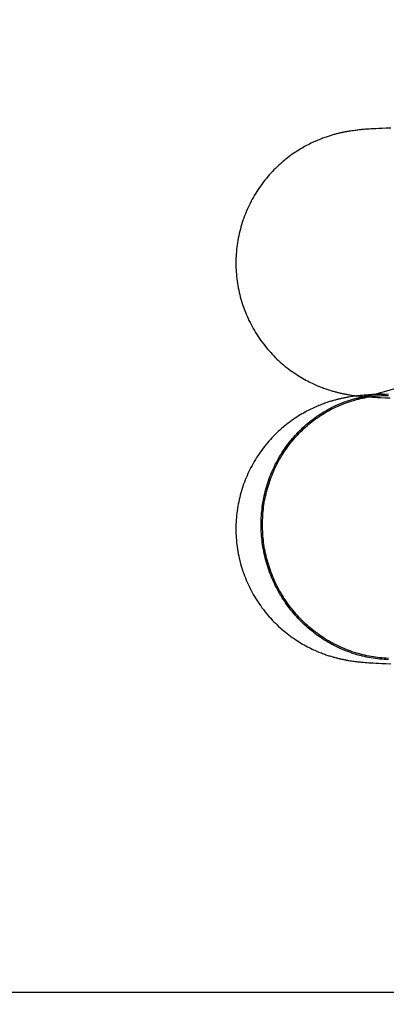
# Model space of a CAD drawing. Header units: inches. Extents: x 0 to 218, y 0 to 141.
# Tile 20 of 76: x 66.6632 to 66.7168, y 72.7102 to 72.8544. Entities that reach past the tile are written whole.
import ezdxf

# ---------------------------------------------------------------- set-up
doc = ezdxf.new("R2010")
doc.units = ezdxf.units.IN
doc.header["$LTSCALE"] = 11.987179
doc.header["$MEASUREMENT"] = 0
doc.linetypes.add('HIDDEN', pattern=[0.2, 0.1, -0.1])
doc.layers.add('DEFAULT_2', color=8, linetype='HIDDEN')

msp = doc.modelspace()

# ---------------------------------------------------------------- linework, layer by layer
at = {"layer": 'DEFAULT_2', "color": 8, "linetype": 'HIDDEN'}
for p, q in [((66.6768, 71.39946), (66.6768, 73.64946)), ((66.71152, 72.83807), (66.71133, 72.83804)), ((66.71171, 72.8381), (66.71152, 72.83807)), ((66.7119, 72.83812), (66.71171, 72.8381)), ((66.71209, 72.83815), (66.7119, 72.83812)), ((66.71227, 72.83817), (66.71209, 72.83815)), ((66.71245, 72.8382), (66.71227, 72.83817)), ((66.71262, 72.83822), (66.71245, 72.8382)), ((66.7128, 72.83823), (66.71262, 72.83822)), ((66.71297, 72.83825), (66.7128, 72.83823)), ((66.71314, 72.83827), (66.71297, 72.83825)), ((66.71331, 72.83828), (66.71314, 72.83827)), ((66.71347, 72.8383), (66.71331, 72.83828)), ((66.71373, 72.83832), (66.71347, 72.8383)), ((66.71399, 72.83834), (66.71373, 72.83832)), ((66.71425, 72.83836), (66.71399, 72.83834)), ((66.71453, 72.83838), (66.71425, 72.83836)), ((66.71482, 72.83839), (66.71453, 72.83838)), ((66.71523, 72.83841), (66.71482, 72.83839)), ((66.71566, 72.83844), (66.71523, 72.83841)), ((66.71612, 72.83846), (66.71566, 72.83844)), ((66.71675, 72.83848), (66.71612, 72.83846)), ((66.71742, 72.83851), (66.71675, 72.83848)), ((66.84124, 72.8351), (66.71209, 72.79867)), ((66.71149, 72.79916), (66.7113, 72.79913)), ((66.71168, 72.79919), (66.71149, 72.79916)), ((66.71187, 72.79922), (66.71168, 72.79919)), ((66.7117, 72.79941), (66.7119, 72.79938)), ((66.71205, 72.79924), (66.71187, 72.79922)), ((66.7119, 72.79938), (66.71209, 72.79936)), ((66.71224, 72.79926), (66.71205, 72.79924)), ((66.71209, 72.79936), (66.71228, 72.79933)), ((66.71242, 72.79929), (66.71224, 72.79926)), ((66.71228, 72.79933), (66.71247, 72.79931)), ((66.71259, 72.79931), (66.71242, 72.79929)), ((66.71247, 72.79931), (66.71266, 72.79929)), ((66.71277, 72.79933), (66.71259, 72.79931)), ((66.71266, 72.79929), (66.71285, 72.79927)), ((66.71295, 72.79935), (66.71277, 72.79933)), ((66.71285, 72.79927), (66.71304, 72.79925)), ((66.71312, 72.79936), (66.71295, 72.79935)), ((66.71304, 72.79925), (66.71323, 72.79923)), ((66.7133, 72.79938), (66.71312, 72.79936)), ((66.71323, 72.79923), (66.71342, 72.79921)), ((66.71347, 72.79939), (66.7133, 72.79938)), ((66.71342, 72.79921), (66.71361, 72.7992)), ((66.71364, 72.79941), (66.71347, 72.79939)), ((66.71361, 72.7992), (66.71381, 72.79918)), ((66.71391, 72.79943), (66.71364, 72.79941)), ((66.71381, 72.79918), (66.71411, 72.79916)), ((66.71418, 72.79945), (66.71391, 72.79943)), ((66.71411, 72.79916), (66.71441, 72.79914)), ((66.71446, 72.79947), (66.71418, 72.79945)), ((66.71441, 72.79914), (66.71473, 72.79912)), ((66.71476, 72.79948), (66.71446, 72.79947)), ((66.71473, 72.79912), (66.71505, 72.7991)), ((66.71507, 72.7995), (66.71476, 72.79948)), ((66.71505, 72.7991), (66.7155, 72.79908)), ((66.71553, 72.79953), (66.71507, 72.7995)), ((66.7155, 72.79908), (66.71598, 72.79906)), ((66.71632, 72.79956), (66.71553, 72.79953)), ((66.71598, 72.79906), (66.71662, 72.79903)), ((66.71662, 72.79903), (66.71733, 72.799)), ((66.71149, 72.76054), (66.71168, 72.76051)), ((66.71168, 72.76051), (66.71186, 72.76048)), ((66.71186, 72.76048), (66.71204, 72.76046)), ((66.71204, 72.76046), (66.71222, 72.76043)), ((66.71222, 72.76043), (66.7124, 72.76041)), ((66.7124, 72.76041), (66.71257, 72.76039)), ((66.71257, 72.76039), (66.71275, 72.76037)), ((66.71275, 72.76037), (66.71292, 72.76035)), ((66.71292, 72.76035), (66.71309, 72.76034)), ((66.71309, 72.76034), (66.71326, 72.76032)), ((66.71326, 72.76032), (66.71343, 72.76031)), ((66.71343, 72.76031), (66.71369, 72.76029)), ((66.71369, 72.76029), (66.71394, 72.76027)), ((66.71394, 72.76027), (66.7142, 72.76025)), ((66.7142, 72.76025), (66.71447, 72.76023)), ((66.71447, 72.76023), (66.71483, 72.76021)), ((66.71483, 72.76021), (66.71521, 72.76019)), ((66.71521, 72.76019), (66.7156, 72.76017)), ((66.7156, 72.76017), (66.71613, 72.76014)), ((66.71613, 72.76014), (66.71669, 72.76012)), ((66.71669, 72.76012), (66.71743, 72.7601)), ((66.92129, 72.71196), (66.44386, 72.71196))]:
    msp.add_line(p, q, dxfattribs=at)
for points in [[(66.71133, 72.83804), (66.71123, 72.83802), (66.71113, 72.838), (66.71103, 72.83799), (66.71093, 72.83797), (66.71083, 72.83795), (66.71073, 72.83793), (66.71062, 72.83791), (66.71052, 72.83789), (66.71041, 72.83787), (66.71031, 72.83784), (66.71021, 72.83782), (66.7101, 72.8378), (66.70999, 72.83777), (66.70989, 72.83775), (66.70978, 72.83772), (66.70966, 72.83769), (66.70955, 72.83767), (66.70943, 72.83764), (66.70932, 72.8376), (66.70919, 72.83757), (66.70907, 72.83754), (66.70894, 72.8375), (66.70881, 72.83746), (66.70868, 72.83742), (66.70854, 72.83738), (66.7084, 72.83734), (66.70826, 72.83729), (66.70811, 72.83724), (66.70795, 72.83719), (66.7078, 72.83713), (66.70763, 72.83707), (66.70746, 72.83701), (66.70729, 72.83695), (66.70712, 72.83688), (66.70693, 72.8368), (66.70675, 72.83673), (66.70656, 72.83664), (66.70636, 72.83656), (66.70616, 72.83647), (66.70596, 72.83637), (66.70575, 72.83627), (66.70554, 72.83617), (66.70533, 72.83606), (66.70511, 72.83595), (66.70489, 72.83583), (66.70467, 72.8357), (66.70444, 72.83557), (66.70421, 72.83544), (66.70398, 72.83529), (66.70374, 72.83514), (66.7035, 72.83499), (66.70326, 72.83483), (66.70302, 72.83466), (66.70278, 72.83448), (66.70253, 72.8343), (66.70228, 72.83411), (66.70204, 72.83391), (66.70179, 72.83371), (66.70154, 72.8335), (66.70129, 72.83328), (66.70105, 72.83306), (66.70081, 72.83284), (66.70057, 72.8326), (66.70034, 72.83237), (66.70011, 72.83213), (66.69988, 72.83189), (66.69966, 72.83164), (66.69944, 72.83139), (66.69923, 72.83113), (66.69902, 72.83087), (66.69881, 72.83061), (66.69861, 72.83034), (66.69841, 72.83007), (66.69822, 72.82979), (66.69803, 72.82952), (66.69785, 72.82924), (66.69767, 72.82895), (66.6975, 72.82866), (66.69733, 72.82837), (66.69716, 72.82808), (66.697, 72.82778), (66.69685, 72.82748), (66.6967, 72.82718), (66.69656, 72.82688), (66.69642, 72.82657), (66.69629, 72.82626), (66.69616, 72.82595), (66.69604, 72.82564), (66.69593, 72.82532), (66.69581, 72.825), (66.69571, 72.82469), (66.69561, 72.82436), (66.69552, 72.82404), (66.69543, 72.82372), (66.69534, 72.82339), (66.69527, 72.82306), (66.69519, 72.82273), (66.69513, 72.8224), (66.69507, 72.82207), (66.69501, 72.82174), (66.69496, 72.82141), (66.69492, 72.82107), (66.69488, 72.82074), (66.69485, 72.82041), (66.69483, 72.82007), (66.69481, 72.81973), (66.69479, 72.8194), (66.69479, 72.81906), (66.69478, 72.81875)], [(66.69478, 72.81875), (66.69479, 72.81844), (66.69479, 72.81811), (66.69481, 72.81777), (66.69483, 72.81744), (66.69485, 72.8171), (66.69488, 72.81677), (66.69492, 72.81644), (66.69496, 72.8161), (66.69501, 72.81577), (66.69507, 72.81544), (66.69513, 72.81511), (66.69519, 72.81478), (66.69526, 72.81445), (66.69534, 72.81413), (66.69542, 72.8138), (66.69551, 72.81348), (66.69561, 72.81315), (66.6957, 72.81283), (66.69581, 72.81252), (66.69592, 72.8122), (66.69604, 72.81188), (66.69616, 72.81157), (66.69628, 72.81126), (66.69641, 72.81095), (66.69655, 72.81065), (66.69669, 72.81034), (66.69684, 72.81004), (66.69699, 72.80974), (66.69715, 72.80945), (66.69731, 72.80915), (66.69748, 72.80886), (66.69765, 72.80858), (66.69783, 72.80829), (66.69801, 72.80801), (66.6982, 72.80774), (66.69839, 72.80746), (66.69859, 72.80719), (66.69879, 72.80692), (66.699, 72.80666), (66.6992, 72.8064), (66.69942, 72.80615), (66.69964, 72.80589), (66.69986, 72.80565), (66.70008, 72.8054), (66.70031, 72.80516), (66.70054, 72.80493), (66.70078, 72.8047), (66.70102, 72.80447), (66.70126, 72.80425), (66.7015, 72.80404), (66.70175, 72.80383), (66.702, 72.80362), (66.70225, 72.80342), (66.7025, 72.80323), (66.70276, 72.80304), (66.70301, 72.80286), (66.70327, 72.80268), (66.70352, 72.80251), (66.70377, 72.80234), (66.70402, 72.80219), (66.70427, 72.80203), (66.70452, 72.80189), (66.70476, 72.80175), (66.705, 72.80162), (66.70524, 72.80149), (66.70547, 72.80137), (66.70569, 72.80126), (66.70591, 72.80116), (66.70612, 72.80106), (66.70633, 72.80096), (66.70652, 72.80088), (66.70672, 72.80079), (66.7069, 72.80072), (66.70709, 72.80064), (66.70726, 72.80057), (66.70744, 72.80051), (66.7076, 72.80044), (66.70777, 72.80038), (66.70793, 72.80033), (66.70808, 72.80028), (66.70823, 72.80023), (66.70838, 72.80018), (66.70852, 72.80013), (66.70866, 72.80009), (66.70879, 72.80005), (66.70892, 72.80001), (66.70905, 72.79998), (66.70917, 72.79994), (66.70929, 72.79991), (66.70941, 72.79988), (66.70953, 72.79985), (66.70964, 72.79982), (66.70975, 72.79979), (66.70986, 72.79976), (66.70997, 72.79974), (66.71008, 72.79971), (66.71018, 72.79969), (66.71029, 72.79967), (66.71039, 72.79964), (66.7105, 72.79962), (66.7106, 72.7996), (66.7107, 72.79958), (66.7108, 72.79956), (66.7109, 72.79954), (66.711, 72.79953), (66.7111, 72.79951), (66.7112, 72.79949), (66.7113, 72.79947), (66.7114, 72.79946), (66.7115, 72.79944), (66.7117, 72.79941)], [(66.7113, 72.79913), (66.7112, 72.79911), (66.7111, 72.79909), (66.711, 72.79908), (66.7109, 72.79906), (66.7108, 72.79904), (66.71069, 72.79902), (66.71059, 72.799), (66.71049, 72.79898), (66.71039, 72.79896), (66.71028, 72.79893), (66.71018, 72.79891), (66.71007, 72.79889), (66.70997, 72.79886), (66.70986, 72.79884), (66.70975, 72.79881), (66.70964, 72.79878), (66.70952, 72.79875), (66.70941, 72.79872), (66.70929, 72.79869), (66.70917, 72.79866), (66.70905, 72.79863), (66.70892, 72.79859), (66.70879, 72.79855), (66.70866, 72.79851), (66.70852, 72.79847), (66.70838, 72.79842), (66.70823, 72.79838), (66.70808, 72.79833), (66.70793, 72.79827), (66.70777, 72.79822), (66.70761, 72.79816), (66.70744, 72.7981), (66.70727, 72.79803), (66.7071, 72.79796), (66.70692, 72.79789), (66.70673, 72.79782), (66.70655, 72.79773), (66.70635, 72.79765), (66.70616, 72.79756), (66.70595, 72.79747), (66.70575, 72.79737), (66.70553, 72.79726), (66.70532, 72.79715), (66.7051, 72.79704), (66.70488, 72.79691), (66.70465, 72.79679), (66.70442, 72.79665), (66.70418, 72.79651), (66.70394, 72.79636), (66.7037, 72.79621), (66.70345, 72.79605), (66.7032, 72.79588), (66.70295, 72.7957), (66.7027, 72.79552), (66.70244, 72.79533), (66.70219, 72.79513), (66.70194, 72.79493), (66.70169, 72.79472), (66.70145, 72.79451), (66.7012, 72.7943), (66.70097, 72.79408), (66.70073, 72.79385), (66.70049, 72.79362), (66.70026, 72.79339), (66.70004, 72.79315), (66.69981, 72.79291), (66.69959, 72.79266), (66.69938, 72.79241), (66.69917, 72.79215), (66.69896, 72.79189), (66.69875, 72.79163), (66.69856, 72.79137), (66.69836, 72.7911), (66.69817, 72.79082), (66.69799, 72.79054), (66.69781, 72.79026), (66.69763, 72.78998), (66.69746, 72.7897), (66.69729, 72.78941), (66.69713, 72.78911), (66.69697, 72.78882), (66.69682, 72.78852), (66.69668, 72.78822), (66.69654, 72.78792), (66.6964, 72.78761), (66.69627, 72.78731), (66.69614, 72.787), (66.69602, 72.78669), (66.69591, 72.78637), (66.6958, 72.78606), (66.6957, 72.78574), (66.6956, 72.78542), (66.6955, 72.7851), (66.69542, 72.78478), (66.69534, 72.78445), (66.69526, 72.78413), (66.69519, 72.7838), (66.69512, 72.78347), (66.69506, 72.78315), (66.69501, 72.78282), (66.69496, 72.78249), (66.69492, 72.78215), (66.69488, 72.78182), (66.69485, 72.78149), (66.69483, 72.78116), (66.69481, 72.78082), (66.69479, 72.78049), (66.69479, 72.78015), (66.69478, 72.77985)], [(66.69846, 72.78045), (66.69847, 72.78078), (66.69847, 72.78111), (66.69849, 72.78143), (66.69851, 72.78176), (66.69853, 72.78209), (66.69856, 72.78242), (66.6986, 72.78274), (66.69864, 72.78307), (66.69868, 72.78339), (66.69873, 72.78371), (66.69879, 72.78404), (66.69885, 72.78436), (66.69892, 72.78468), (66.69899, 72.785), (66.69907, 72.78531), (66.69915, 72.78563), (66.69924, 72.78595), (66.69933, 72.78626), (66.69943, 72.78657), (66.69953, 72.78688), (66.69964, 72.78719), (66.69975, 72.78749), (66.69987, 72.78779), (66.7, 72.78809), (66.70013, 72.78839), (66.70026, 72.78869), (66.7004, 72.78898), (66.70054, 72.78927), (66.70069, 72.78956), (66.70084, 72.78985), (66.701, 72.79013), (66.70116, 72.79041), (66.70133, 72.79069), (66.7015, 72.79096), (66.70167, 72.79124), (66.70186, 72.7915), (66.70204, 72.79177), (66.70223, 72.79203), (66.70242, 72.79229), (66.70262, 72.79254), (66.70282, 72.79279), (66.70303, 72.79304), (66.70324, 72.79328), (66.70345, 72.79352), (66.70367, 72.79376), (66.70389, 72.79399), (66.70412, 72.79422), (66.70435, 72.79445), (66.70458, 72.79467), (66.70482, 72.79488), (66.70506, 72.79509), (66.70531, 72.7953), (66.70555, 72.79551), (66.7058, 72.7957), (66.70606, 72.7959), (66.70632, 72.79609), (66.70658, 72.79627), (66.70684, 72.79646), (66.70711, 72.79663), (66.70738, 72.7968), (66.70765, 72.79697), (66.70793, 72.79713), (66.7082, 72.79729), (66.70849, 72.79744), (66.70877, 72.79759), (66.70905, 72.79773), (66.70934, 72.79787), (66.70963, 72.798), (66.70993, 72.79813), (66.71022, 72.79825), (66.71052, 72.79836), (66.71082, 72.79848), (66.71112, 72.79858), (66.71142, 72.79868), (66.71172, 72.79878), (66.71203, 72.79887), (66.71234, 72.79895), (66.71265, 72.79903), (66.71296, 72.79911), (66.71327, 72.79918), (66.71358, 72.79924), (66.71389, 72.7993), (66.71421, 72.79935), (66.71452, 72.7994), (66.71484, 72.79944), (66.71516, 72.79948), (66.71547, 72.79951), (66.71579, 72.79953), (66.71611, 72.79955)], [(66.71215, 72.79869), (66.71239, 72.79876), (66.7127, 72.79884), (66.713, 72.79891), (66.71331, 72.79898), (66.71362, 72.79904), (66.71393, 72.7991), (66.71424, 72.79915), (66.71455, 72.7992), (66.71487, 72.79924), (66.71518, 72.79927), (66.71549, 72.7993), (66.71581, 72.79933), (66.71612, 72.79935), (66.71644, 72.79936), (66.71676, 72.79937), (66.71707, 72.79937)], [(66.71618, 72.79955), (66.71643, 72.79956), (66.71675, 72.79957), (66.71707, 72.79958)], [(66.69866, 72.78045), (66.69866, 72.78077), (66.69867, 72.7811), (66.69869, 72.78142), (66.6987, 72.78174), (66.69873, 72.78207), (66.69876, 72.78239), (66.69879, 72.78271), (66.69883, 72.78304), (66.69888, 72.78336), (66.69893, 72.78368), (66.69898, 72.784), (66.69905, 72.78431), (66.69911, 72.78463), (66.69918, 72.78495), (66.69926, 72.78526), (66.69934, 72.78557), (66.69943, 72.78588), (66.69952, 72.78619), (66.69962, 72.7865), (66.69972, 72.78681), (66.69983, 72.78711), (66.69994, 72.78741), (66.70006, 72.78771), (66.70018, 72.78801), (66.70031, 72.78831), (66.70044, 72.7886), (66.70058, 72.78889), (66.70072, 72.78918), (66.70086, 72.78946), (66.70102, 72.78975), (66.70117, 72.79003), (66.70133, 72.7903), (66.7015, 72.79058), (66.70167, 72.79085), (66.70184, 72.79112), (66.70202, 72.79138), (66.7022, 72.79165), (66.70239, 72.7919), (66.70258, 72.79216), (66.70278, 72.79241), (66.70298, 72.79266), (66.70318, 72.79291), (66.70339, 72.79315), (66.7036, 72.79338), (66.70382, 72.79362), (66.70404, 72.79385), (66.70426, 72.79407), (66.70449, 72.7943), (66.70472, 72.79451), (66.70495, 72.79473), (66.70519, 72.79494), (66.70543, 72.79514), (66.70568, 72.79534), (66.70593, 72.79554), (66.70618, 72.79573), (66.70643, 72.79592), (66.70669, 72.7961), (66.70695, 72.79628), (66.70722, 72.79646), (66.70748, 72.79663), (66.70775, 72.79679), (66.70803, 72.79695), (66.7083, 72.79711), (66.70858, 72.79726), (66.70886, 72.7974), (66.70914, 72.79754), (66.70943, 72.79768), (66.70971, 72.79781), (66.71, 72.79794), (66.7103, 72.79806), (66.71059, 72.79817), (66.71089, 72.79828), (66.71118, 72.79839), (66.71148, 72.79849), (66.71178, 72.79858), (66.71209, 72.79867)], [(66.71707, 72.76068), (66.71675, 72.76069), (66.71643, 72.76071), (66.71611, 72.76074), (66.71579, 72.76077), (66.71547, 72.7608), (66.71516, 72.76084), (66.71484, 72.76089), (66.71452, 72.76094), (66.71421, 72.761), (66.71389, 72.76106), (66.71358, 72.76113), (66.71327, 72.76121), (66.71296, 72.76129), (66.71265, 72.76137), (66.71234, 72.76146), (66.71203, 72.76156), (66.71172, 72.76166), (66.71142, 72.76177), (66.71112, 72.76188), (66.71082, 72.76199), (66.71052, 72.76212), (66.71022, 72.76224), (66.70993, 72.76237), (66.70963, 72.76251), (66.70934, 72.76265), (66.70905, 72.7628), (66.70877, 72.76295), (66.70849, 72.76311), (66.7082, 72.76327), (66.70793, 72.76344), (66.70765, 72.76361), (66.70738, 72.76379), (66.70711, 72.76397), (66.70684, 72.76415), (66.70658, 72.76434), (66.70632, 72.76454), (66.70606, 72.76474), (66.7058, 72.76494), (66.70555, 72.76515), (66.70531, 72.76536), (66.70506, 72.76558), (66.70482, 72.7658), (66.70458, 72.76602), (66.70435, 72.76625), (66.70412, 72.76648), (66.70389, 72.76672), (66.70367, 72.76696), (66.70345, 72.7672), (66.70324, 72.76745), (66.70303, 72.7677), (66.70282, 72.76795), (66.70262, 72.76821), (66.70242, 72.76847), (66.70223, 72.76874), (66.70204, 72.76901), (66.70186, 72.76928), (66.70167, 72.76955), (66.7015, 72.76983), (66.70133, 72.77011), (66.70116, 72.77039), (66.701, 72.77068), (66.70084, 72.77097), (66.70069, 72.77126), (66.70054, 72.77155), (66.7004, 72.77185), (66.70026, 72.77215), (66.70013, 72.77245), (66.7, 72.77275), (66.69987, 72.77306), (66.69975, 72.77336), (66.69964, 72.77367), (66.69953, 72.77398), (66.69943, 72.7743), (66.69933, 72.77461), (66.69924, 72.77493), (66.69915, 72.77524), (66.69907, 72.77556), (66.69899, 72.77588), (66.69892, 72.7762), (66.69885, 72.77653), (66.69879, 72.77685), (66.69873, 72.77718), (66.69868, 72.7775), (66.69864, 72.77783), (66.6986, 72.77815), (66.69856, 72.77848), (66.69853, 72.77881), (66.69851, 72.77914), (66.69849, 72.77946), (66.69847, 72.77979), (66.69847, 72.78012), (66.69846, 72.78045)], [(66.71707, 72.76088), (66.71676, 72.7609), (66.71644, 72.76091), (66.71612, 72.76094), (66.71581, 72.76097), (66.71549, 72.761), (66.71518, 72.76105), (66.71487, 72.76109), (66.71455, 72.76114), (66.71424, 72.7612), (66.71393, 72.76126), (66.71362, 72.76133), (66.71331, 72.76141), (66.713, 72.76149), (66.7127, 72.76157), (66.71239, 72.76166), (66.71209, 72.76175), (66.71178, 72.76185), (66.71148, 72.76196), (66.71118, 72.76207), (66.71089, 72.76218), (66.71059, 72.7623), (66.7103, 72.76243), (66.71, 72.76256), (66.70971, 72.7627), (66.70943, 72.76284), (66.70914, 72.76298), (66.70886, 72.76313), (66.70858, 72.76329), (66.7083, 72.76345), (66.70803, 72.76361), (66.70775, 72.76378), (66.70748, 72.76396), (66.70722, 72.76414), (66.70695, 72.76432), (66.70669, 72.76451), (66.70643, 72.7647), (66.70618, 72.7649), (66.70593, 72.7651), (66.70568, 72.7653), (66.70543, 72.76551), (66.70519, 72.76573), (66.70495, 72.76595), (66.70472, 72.76617), (66.70449, 72.76639), (66.70426, 72.76662), (66.70404, 72.76686), (66.70382, 72.7671), (66.7036, 72.76734), (66.70339, 72.76758), (66.70318, 72.76783), (66.70298, 72.76808), (66.70278, 72.76834), (66.70258, 72.7686), (66.70239, 72.76886), (66.7022, 72.76912), (66.70202, 72.76939), (66.70184, 72.76966), (66.70167, 72.76994), (66.7015, 72.77022), (66.70133, 72.7705), (66.70117, 72.77078), (66.70102, 72.77106), (66.70086, 72.77135), (66.70072, 72.77164), (66.70058, 72.77194), (66.70044, 72.77223), (66.70031, 72.77253), (66.70018, 72.77283), (66.70006, 72.77313), (66.69994, 72.77344), (66.69983, 72.77374), (66.69972, 72.77405), (66.69962, 72.77436), (66.69952, 72.77467), (66.69943, 72.77498), (66.69934, 72.7753), (66.69926, 72.77561), (66.69918, 72.77593), (66.69911, 72.77625), (66.69905, 72.77657), (66.69898, 72.77689), (66.69893, 72.77721), (66.69888, 72.77753), (66.69883, 72.77785), (66.69879, 72.77817), (66.69876, 72.7785), (66.69873, 72.77882), (66.6987, 72.77915), (66.69869, 72.77947), (66.69867, 72.7798), (66.69866, 72.78012), (66.69866, 72.78045)], [(66.69478, 72.77985), (66.69479, 72.77954), (66.69479, 72.7792), (66.69481, 72.77887), (66.69483, 72.77853), (66.69485, 72.7782), (66.69488, 72.77786), (66.69492, 72.77753), (66.69496, 72.7772), (66.69501, 72.77686), (66.69507, 72.77653), (66.69513, 72.7762), (66.69519, 72.77587), (66.69526, 72.77555), (66.69534, 72.77522), (66.69542, 72.77489), (66.69551, 72.77457), (66.69561, 72.77425), (66.69571, 72.77393), (66.69581, 72.77361), (66.69592, 72.77329), (66.69604, 72.77298), (66.69616, 72.77266), (66.69628, 72.77235), (66.69642, 72.77204), (66.69655, 72.77174), (66.6967, 72.77143), (66.69684, 72.77113), (66.697, 72.77083), (66.69715, 72.77054), (66.69732, 72.77025), (66.69749, 72.76996), (66.69766, 72.76967), (66.69784, 72.76938), (66.69802, 72.7691), (66.69821, 72.76883), (66.6984, 72.76855), (66.69859, 72.76828), (66.69879, 72.76801), (66.699, 72.76775), (66.69921, 72.76749), (66.69942, 72.76724), (66.69964, 72.76698), (66.69986, 72.76674), (66.70009, 72.76649), (66.70032, 72.76625), (66.70055, 72.76602), (66.70079, 72.76579), (66.70102, 72.76556), (66.70127, 72.76534), (66.70151, 72.76513), (66.70176, 72.76492), (66.70201, 72.76471), (66.70226, 72.76451), (66.70251, 72.76432), (66.70277, 72.76413), (66.70302, 72.76395), (66.70327, 72.76377), (66.70353, 72.7636), (66.70378, 72.76343), (66.70403, 72.76328), (66.70428, 72.76312), (66.70453, 72.76298), (66.70477, 72.76284), (66.70501, 72.76271), (66.70525, 72.76258), (66.70548, 72.76246), (66.7057, 72.76235), (66.70592, 72.76225), (66.70613, 72.76215), (66.70633, 72.76206), (66.70653, 72.76197), (66.70672, 72.76189), (66.70691, 72.76181), (66.70709, 72.76173), (66.70727, 72.76167), (66.70744, 72.7616), (66.70761, 72.76154), (66.70778, 72.76148), (66.70793, 72.76142), (66.70809, 72.76137), (66.70824, 72.76132), (66.70838, 72.76127), (66.70853, 72.76123), (66.70866, 72.76118), (66.7088, 72.76114), (66.70893, 72.76111), (66.70905, 72.76107), (66.70918, 72.76104), (66.7093, 72.761), (66.70942, 72.76097), (66.70953, 72.76094), (66.70965, 72.76091), (66.70976, 72.76088), (66.70987, 72.76086), (66.70998, 72.76083), (66.71009, 72.76081), (66.71019, 72.76078), (66.7103, 72.76076), (66.7104, 72.76074), (66.7105, 72.76072), (66.7106, 72.7607), (66.7107, 72.76068), (66.7108, 72.76066), (66.7109, 72.76064), (66.711, 72.76062), (66.7111, 72.7606), (66.7112, 72.76059), (66.7113, 72.76057), (66.71149, 72.76054)]]:
    msp.add_lwpolyline(points, dxfattribs=at)

doc.saveas('drawing.dxf')
